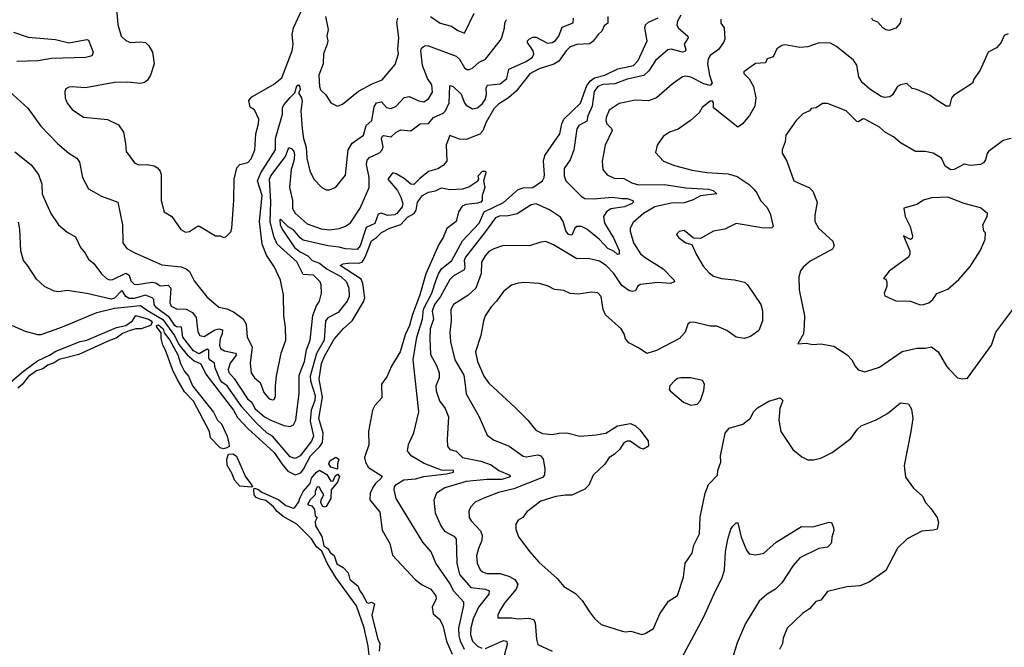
# Model space of a CAD drawing. Extents: x 1933546 to 2138868, y 524910 to 667279.
# Tile 191 of 256: x 2001422 to 2007472, y 590778 to 594636. Entities that reach past the tile are written whole.
import ezdxf

# ---------------------------------------------------------------- set-up
doc = ezdxf.new("R2010")
doc.units = 0

msp = doc.modelspace()

# ---------------------------------------------------------------- linework, layer by layer
at = {"layer": '0CON10XD'}
for points in [[(2002012.1, 594752.1), (2002025.7, 594605.7), (2002046, 594535), (2002075, 594508), (2002102.5, 594495), (2002165, 594500), (2002194.4, 594494.4), (2002216, 594475), (2002237.5, 594435), (2002249.4, 594365), (2002225.3, 594294.7), (2002206.6, 594263.4), (2002190, 594250), (2002165, 594243.8), (2002085, 594250.9), (2002005, 594248.9), (2001826.1, 594216.1), (2001745, 594223.8), (2001725, 594221.2), (2001705, 594210), (2001698.8, 594195), (2001702.5, 594155), (2001715, 594123.3), (2001745, 594084), (2001815, 594036), (2001962.7, 594022.7), (2002028.8, 593988.8), (2002059.4, 593945), (2002073.3, 593875), (2002075.6, 593825.6), (2002126.7, 593755), (2002153, 593743), (2002205, 593745.6), (2002248, 593738), (2002269.2, 593725), (2002285.4, 593705.4), (2002292.2, 593685), (2002292, 593525), (2002310, 593455), (2002356.4, 593426.4), (2002412.5, 593345), (2002440.3, 593330.3), (2002465, 593334.3), (2002515, 593366.7), (2002526.1, 593366.1), (2002625, 593307.5), (2002655, 593307.5), (2002675, 593297.5), (2002689.3, 593300.7), (2002719.3, 593330.7), (2002726.2, 593355), (2002737.5, 593525), (2002740, 593655), (2002755.9, 593724.1), (2002775, 593746), (2002825, 593756.9), (2002845, 593781.2), (2002866.2, 593835), (2002872.2, 593935), (2002890.6, 593995), (2002891.1, 594025), (2002865, 594082), (2002838.6, 594098.6), (2002831.2, 594138.8), (2002849.3, 594160.7), (2002982.5, 594237.5), (2003032.5, 594277.5), (2003095.8, 594445), (2003102.5, 594485), (2003097.3, 594545), (2003104.7, 594585), (2003159.2, 594705)], [(2001314.5, 594235), (2001472.6, 594092.6), (2001551.9, 593981.9), (2001654, 593874), (2001724.6, 593814.6), (2001774, 593785), (2001789.7, 593759.7), (2001808.9, 593665), (2001845.8, 593595), (2001925, 593550.4), (2002024.3, 593514.3), (2002054.4, 593375), (2002056.9, 593265), (2002079.8, 593229.8), (2002125.4, 593205.4), (2002295, 593128.5), (2002415, 593116.8), (2002445.7, 593105), (2002465, 593087.1), (2002495, 593030), (2002571.2, 592931.2), (2002645, 592868.9), (2002695, 592858.5), (2002735, 592840.5), (2002796.1, 592796.1), (2002813.2, 592765), (2002819.4, 592685), (2002851.1, 592625), (2002839.1, 592525), (2002845.4, 592465.4), (2002864.4, 592435), (2002899.2, 592405), (2002922.2, 592345), (2002955, 592304.3), (2002975, 592298), (2002985, 592302), (2002995, 592322.5), (2002993.3, 592385), (2003000.6, 592445), (2003028.6, 592585), (2003057.1, 592665), (2003055.5, 592745.5), (2003044.5, 592815.5), (2003042.9, 592945), (2003025.4, 593035), (2002987.9, 593115), (2002938.9, 593188.9), (2002911.4, 593255), (2002896, 593395), (2002911.7, 593555), (2002883.3, 593645), (2002903, 593695), (2002994.2, 593835), (2002994.1, 593905), (2003036.4, 594055), (2003036.8, 594095), (2003046.7, 594115), (2003085, 594157.2), (2003113.1, 594185), (2003125, 594230), (2003135, 594234.3), (2003143.7, 594223.7), (2003145.3, 594204.7), (2003136, 594185), (2003154.5, 594155), (2003158, 594135), (2003149.2, 594075), (2003157.5, 593965), (2003165.6, 593905.6), (2003183, 593853), (2003186.9, 593785), (2003205, 593706.7), (2003230, 593655), (2003278, 593605), (2003305, 593590), (2003325, 593588.8), (2003365, 593606.2), (2003425, 593680), (2003441.3, 593835), (2003464.3, 593875.7), (2003534.4, 593925), (2003551.3, 593985), (2003585, 594016.9), (2003600.5, 594099.5), (2003615, 594123.8), (2003645, 594131.1), (2003675.3, 594095.3), (2003705, 594089.3), (2003734.5, 594105), (2003785, 594156.5), (2003815, 594163.8), (2003875, 594136.7), (2003905, 594131.5), (2003935, 594150), (2003958.9, 594191.1), (2003955.3, 594235), (2003927.3, 594275), (2003898.2, 594355), (2003886.7, 594445), (2003890.3, 594459.7), (2003900.6, 594469.4), (2003915, 594476.4), (2003935, 594475.4), (2004105, 594411.4), (2004125, 594392.9), (2004155, 594340.6), (2004169.7, 594329.7), (2004185, 594330), (2004205, 594338.2), (2004245, 594375.4), (2004285, 594393.3), (2004375, 594508), (2004385, 594526.7), (2004401.2, 594585), (2004403.5, 594616.5), (2004413.7, 594636.3)], [(2001393, 593823), (2001493.2, 593743.2), (2001537.1, 593685), (2001557.5, 593625), (2001561.4, 593565), (2001569.8, 593539.8), (2001614.4, 593445), (2001660.6, 593375), (2001715, 593329.2), (2001765, 593300), (2001795.8, 593235), (2001825, 593201.2), (2001844.5, 593164.5), (2001877.4, 593137.4), (2001925, 593073.1), (2001955, 593045.6), (2001975, 593036.9), (2001995, 593038.5), (2002075, 593077.4), (2002095, 593066.2), (2002105, 593030.6), (2002125, 593010.8), (2002145, 593008.7), (2002235, 593023), (2002258.4, 593018.4), (2002285, 593000.3), (2002335, 593003.9), (2002350, 592985), (2002344.6, 592895), (2002352.5, 592875), (2002385, 592858.5), (2002445, 592855.3), (2002485.1, 592835.1), (2002505.8, 592805), (2002517.6, 592717.6), (2002529.2, 592695), (2002555, 592687.3), (2002621.6, 592728.4), (2002645, 592736.1), (2002668.3, 592728.3), (2002665.5, 592705.5), (2002654.1, 592675), (2002651, 592635), (2002656.2, 592615), (2002680.1, 592600.1), (2002748.1, 592585), (2002755.3, 592575), (2002716.5, 592525), (2002703.7, 592485), (2002707.4, 592467.4), (2002741, 592431), (2002821.4, 592305), (2002848.4, 592285), (2002866.6, 592245), (2002927.3, 592195), (2002965, 592173.1), (2003045, 592140.8), (2003085, 592135.6), (2003105, 592145.8), (2003118.8, 592175), (2003140, 592340), (2003138.5, 592451.5), (2003172.9, 592535), (2003184.1, 592605.9), (2003207.6, 592665), (2003223.5, 592816.5), (2003246.4, 592876.4), (2003264.5, 592905), (2003276.5, 592955), (2003275.5, 593005), (2003268.5, 593025), (2003228, 593065), (2003165, 593070), (2003125, 593146.9), (2003005, 593255.9), (2002983.2, 593303.2), (2002962.1, 593395), (2002965.1, 593515.1), (2002957.6, 593655), (2002966.1, 593675), (2003055.2, 593795), (2003075, 593850), (2003095, 593841.1), (2003105.9, 593825.9), (2003110.4, 593805), (2003107.3, 593765), (2003090.4, 593715), (2003079.3, 593605), (2003099.4, 593525), (2003098.2, 593475), (2003115, 593446.5), (2003188.8, 593381.2), (2003275, 593350.7), (2003325.9, 593344.1), (2003385, 593352.3), (2003425, 593366.9), (2003455, 593386.7), (2003513.3, 593476.7), (2003570, 593605), (2003569.6, 593665), (2003554.2, 593745), (2003557.3, 593772.7), (2003572.3, 593787.7), (2003632.3, 593817.7), (2003648.7, 593835), (2003655.7, 593855), (2003645.4, 593904.6), (2003650.7, 593919.3), (2003656.9, 593923.1), (2003705, 593915.6), (2003735, 593943.3), (2003765, 593958.9), (2003825, 593952), (2003883.8, 593995), (2003935, 593997.8), (2003964.8, 594035.2), (2004025, 594061.8), (2004038.3, 594075), (2004060.2, 594125), (2004065, 594231.2), (2004085, 594225.5), (2004135, 594177.5), (2004154.8, 594124.8), (2004165, 594110.5), (2004205, 594086.7), (2004235, 594094.4), (2004265, 594120.9), (2004281.7, 594145), (2004289.6, 594175), (2004288.4, 594215), (2004296.8, 594233.2), (2004375, 594240.4), (2004415.5, 594275), (2004428.1, 594331.9), (2004535, 594378.4), (2004573.2, 594405), (2004581.1, 594425), (2004576.8, 594445), (2004541.5, 594495), (2004542.2, 594505), (2004552.9, 594515), (2004575, 594528.4), (2004595, 594528), (2004665, 594492.1), (2004694, 594495), (2004715, 594506.7), (2004735, 594534.4), (2004755, 594589.4), (2004823, 594617), (2004824.5, 594645)], [(2005035.9, 594655.9), (2005035.4, 594614.6), (2005012.5, 594597.5), (2005000, 594565), (2004975.7, 594545), (2004946.6, 594503.4), (2004925, 594488.2), (2004846.4, 594483.6), (2004805, 594469.7), (2004780, 594445), (2004735, 594381.3), (2004705, 594361.8), (2004615, 594333.9), (2004557.2, 594302.8), (2004473.1, 594196.9), (2004425, 594154.3), (2004365, 594116.9), (2004335, 594087.8), (2004289.1, 594005), (2004268.3, 593951.7), (2004248.9, 593931.1), (2004165, 593899.4), (2004125, 593901.1), (2004065, 593922.9), (2004042.8, 593867.2), (2004046.5, 593765), (2004025, 593739.1), (2003990.5, 593719.5), (2003935, 593701.8), (2003880.8, 593659.2), (2003845, 593622), (2003825, 593625.3), (2003785, 593660), (2003735, 593688.9), (2003715.9, 593694.1), (2003710.3, 593689.7), (2003683.6, 593655), (2003743.3, 593585), (2003764.8, 593545), (2003776.4, 593505), (2003771.8, 593485), (2003739.6, 593445), (2003725, 593435.9), (2003685, 593432.3), (2003643.3, 593446.7), (2003625, 593439.2), (2003605, 593383.3), (2003552, 593358), (2003513.9, 593245), (2003495, 593223), (2003425, 593227), (2003385, 593237.9), (2003316, 593245), (2003165, 593281), (2003145, 593294.2), (2003105, 593342.9), (2003072.5, 593362.5), (2003025, 593409.2), (2003021.4, 593405), (2003022.7, 593375), (2003035, 593347.3), (2003110.5, 593235), (2003145, 593208.5), (2003193, 593185), (2003219.2, 593155), (2003265, 593139.2), (2003312.4, 593102.4), (2003395, 593056.8), (2003430.3, 593025), (2003445.4, 592984.6), (2003446.5, 592935), (2003434.6, 592905), (2003380, 592835), (2003316.2, 592803.8), (2003301.2, 592785), (2003293.1, 592665), (2003246.1, 592583.9), (2003206.4, 592445), (2003209.5, 592415), (2003238.2, 592325), (2003234.8, 592295), (2003214, 592236), (2003207.1, 592167.1), (2003227.7, 592075), (2003214.7, 592045), (2003145, 591954.7), (2003115, 591938.7), (2003085, 591948.7), (2002975.4, 592075.4), (2002942.9, 592095), (2002875, 592156.8), (2002786.5, 592256.5), (2002697.8, 592385), (2002665, 592407.3), (2002651.1, 592425), (2002622.5, 592495), (2002619.7, 592525), (2002592.8, 592542.8), (2002585.2, 592555), (2002584.1, 592604.1), (2002575, 592610.2), (2002525, 592581.9), (2002489.8, 592599.8), (2002425, 592684.7), (2002415.5, 592745.5), (2002385, 592748.7), (2002376.3, 592755), (2002341.9, 592805), (2002263.7, 592865), (2002248.1, 592885), (2002245.6, 592915), (2002235.7, 592925.7), (2002195, 592941.6), (2002125, 592921.9), (2002095, 592921.6), (2002075, 592933.9), (2002055, 592967.8), (2002048.3, 592968.3), (2002005, 592924.8), (2001985, 592917.6), (2001835, 592952.3), (2001715, 592970.6), (2001663, 592963), (2001633.6, 592966.4), (2001575.6, 592995.6), (2001525, 593041.2), (2001473.2, 593123.2), (2001446.2, 593155), (2001430, 593215), (2001423, 593347), (2001415, 593391.2)], [(2003301.1, 594655), (2003317.8, 594575), (2003310, 594535), (2003315.6, 594505), (2003312.5, 594485), (2003290, 594425), (2003286.5, 594365), (2003261.2, 594295), (2003264, 594224), (2003270, 594205), (2003304, 594174), (2003335, 594123.8), (2003374.1, 594104.1), (2003405, 594115.8), (2003505, 594195.5), (2003588.2, 594241.8), (2003648.5, 594265), (2003728.8, 594361.2), (2003750.6, 594425), (2003746.5, 594455), (2003752.3, 594525), (2003739.1, 594620.9), (2003745.5, 594645)], [(2004155.2, 590765), (2004130.6, 590815), (2004122.3, 590847.7), (2004120.8, 590895), (2004152.2, 591035), (2004151.8, 591055), (2004086.8, 591125), (2004067.5, 591167.5), (2003978.8, 591295), (2003950.9, 591365), (2003899.2, 591425), (2003735, 591692), (2003723.8, 591745), (2003725.5, 591765), (2003735, 591778.9), (2003782.3, 591807.7), (2003855, 591813.8), (2003905, 591826.7), (2004045, 591843.1), (2004087.5, 591855), (2004087.5, 591865), (2004015, 591865.9), (2003908.2, 591908.2), (2003827.5, 591955), (2003806, 591985), (2003810.8, 592025), (2003844.6, 592095.4), (2003875.4, 592224.6), (2003840.7, 592545), (2003861.6, 592685), (2003897.7, 592795), (2003902.7, 592857.3), (2003953.6, 592955), (2003978.6, 593031.4), (2003995.6, 593074.4), (2004015, 593104.3), (2004077.6, 593155), (2004143.8, 593276.2), (2004245, 593384.7), (2004276.9, 593455), (2004395, 593511.9), (2004485, 593591.9), (2004515, 593601.1), (2004575, 593603.8), (2004634.2, 593645), (2004645.2, 593665), (2004647.7, 593685), (2004641.2, 593765), (2004648.8, 593801.2), (2004740.3, 593935), (2004752.7, 593995), (2004765.8, 594025), (2004868.1, 594121.9), (2004907.9, 594232.1), (2004929.4, 594260.6), (2004955, 594278.7), (2005017.5, 594295), (2005097.1, 594332.9), (2005194.4, 594355), (2005223.2, 594385), (2005277.1, 594505), (2005264, 594585), (2005267.5, 594605), (2005285, 594621.4), (2005345, 594646.2)], [(2005485, 594664.4), (2005465, 594627.5), (2005460.8, 594605), (2005467.9, 594585), (2005527.7, 594535), (2005529.2, 594525), (2005506, 594485), (2005514.5, 594455), (2005510.4, 594439.6), (2005494.5, 594435.5), (2005425, 594454.2), (2005405, 594450.9), (2005328.5, 594385), (2005288.1, 594321.9), (2005257.1, 594292.9), (2005155, 594270.8), (2005078.2, 594241.8), (2005005, 594236.4), (2004975, 594225.2), (2004952.8, 594195), (2004939.8, 594105), (2004914.1, 594045), (2004907.9, 594012.1), (2004857.3, 593985), (2004845, 593965.7), (2004827.8, 593835), (2004804.5, 593775), (2004768.6, 593721.4), (2004766.8, 593675), (2004777.5, 593645), (2004875, 593548.4), (2004895, 593537.5), (2004945, 593534.3), (2005065, 593544.2), (2005123.4, 593536.6), (2005155, 593535.8), (2005188.8, 593525), (2005194.4, 593515), (2005185.4, 593505), (2005138, 593485), (2005055, 593472.8), (2005027.2, 593455), (2005008.8, 593425), (2005015.2, 593385), (2005071.3, 593295), (2005105, 593216.2), (2005105, 593194), (2005095, 593193.1), (2005071.9, 593211.9), (2005035, 593229.1), (2004984.9, 593284.9), (2004907.5, 593347.5), (2004875, 593364), (2004845, 593364.7), (2004834.2, 593355), (2004815, 593310.4), (2004795, 593314.7), (2004777.8, 593337.8), (2004761.5, 593395), (2004745, 593421.4), (2004676.6, 593466.6), (2004595, 593503.3), (2004565, 593498.5), (2004478.4, 593441.6), (2004415, 593428.4), (2004375, 593429.5), (2004345, 593418.6), (2004278.9, 593325), (2004161.2, 593175), (2004153.3, 593155), (2004157.7, 593115), (2004152.3, 593097.7), (2004085, 593059.1), (2004065, 593038.5), (2004008, 592935), (2003971.7, 592885), (2003956.7, 592845), (2003965.2, 592795), (2003944.8, 592735), (2003941.5, 592675), (2003946.7, 592576.7), (2003984.7, 592505), (2003998.7, 592465), (2003999.6, 592435), (2003979.5, 592385), (2003980.5, 592355), (2004001.9, 592291.9), (2004037.5, 592245), (2004057.5, 592195), (2004048.1, 592055), (2004050.8, 592015), (2004064.6, 591994.6), (2004103.5, 591983.5), (2004143.9, 591943.9), (2004255, 591921.4), (2004318.5, 591898.5), (2004367.1, 591865), (2004434, 591835), (2004436, 591825), (2004385, 591808.8), (2004295, 591809.4), (2004165, 591797.4), (2004035, 591758.7), (2003984.3, 591725), (2003966.8, 591683.2), (2003974.6, 591605), (2004009.1, 591525), (2004032.7, 591492.7), (2004090.7, 591460.7), (2004103.6, 591445), (2004107.7, 591295), (2004125.3, 591225), (2004194.5, 591144.5), (2004285, 591135.7), (2004306.2, 591125), (2004304.7, 591105), (2004240.9, 591025), (2004207.7, 590952.3)], [(2003945.7, 594655), (2004005, 594614.4), (2004076.1, 594596.1), (2004115, 594568.6), (2004155, 594553.3), (2004213.9, 594676.1)], [(2005730.7, 594639.3), (2005730.4, 594615), (2005750.9, 594585), (2005754.4, 594515), (2005747.1, 594495), (2005715, 594452.9), (2005665.4, 594414.6), (2005653.3, 594395), (2005648.8, 594365), (2005661.6, 594295), (2005676.2, 594246.2), (2005665, 594230.5), (2005625, 594241.4), (2005545, 594282.2), (2005515, 594287.9), (2005495, 594284.5), (2005430.3, 594239.7), (2005335.4, 594154.6), (2005285, 594137.8), (2005205, 594140.5), (2005105, 594120.5), (2005045, 594079.2), (2005025.7, 594035), (2005023.1, 594015), (2005030, 593995), (2005057.8, 593967.8), (2005062.5, 593955), (2005018.9, 593865), (2005001.1, 593765), (2005005.6, 593715.6), (2005031.7, 593681.7), (2005075, 593662.2), (2005135, 593658.8), (2005183.3, 593633.3), (2005225, 593620.8), (2005385, 593623.3), (2005515, 593601.1)], [(2006838.6, 594645), (2006831.2, 594615), (2006805, 594583.3), (2006765, 594570), (2006745, 594574), (2006725, 594586.2), (2006695, 594621.2), (2006665, 594632.5), (2006657.1, 594645)], [(2001385, 594559.3), (2001475, 594528.1), (2001643, 594513), (2001725, 594493.1), (2001835, 594514), (2001845, 594508.8), (2001873.8, 594435), (2001866.7, 594415), (2001858.8, 594411.2), (2001826.3, 594403.7), (2001617.3, 594397.3), (2001536.3, 594383.7), (2001405, 594377.6)], [(2007495, 594548), (2007470.7, 594539.3), (2007453.6, 594496.4), (2007425, 594462.5), (2007373.6, 594436.4), (2007323.3, 594325), (2007285, 594270), (2007277.5, 594245), (2007160.3, 594169.7), (2007147, 594153), (2007135, 594103.8), (2007115, 594104.3), (2007047, 594147), (2007015, 594172), (2006935, 594206.2), (2006905, 594212.5), (2006873, 594243), (2006834.2, 594235.8), (2006816.7, 594225), (2006785.6, 594174.4), (2006769.4, 594160.6), (2006735, 594156.5), (2006715, 594163.5), (2006645, 594207.7), (2006599.7, 594249.7), (2006578.4, 594285), (2006565, 594356.7), (2006545, 594386), (2006440.5, 594470.5), (2006405, 594491.2), (2006335, 594493.8), (2006265, 594468.8), (2006215, 594464.2), (2006125, 594481.2), (2006105, 594476.7), (2006075, 594456.7), (2006052.9, 594407.1), (2006015.7, 594394.3), (2006005, 594370), (2005943.1, 594366.9), (2005871.4, 594315), (2005870.8, 594305), (2005905, 594271.4), (2005931.2, 594225), (2005944.5, 594154.5), (2005938.5, 594105), (2005907.3, 594047.3), (2005864.4, 593995), (2005835, 593975.6), (2005684.5, 594094.5), (2005685, 594126.7), (2005676.7, 594136.7), (2005665, 594135.3), (2005615, 594096.7), (2005597.7, 594062.3), (2005543.8, 594015), (2005467.6, 593962.4), (2005415, 593944.2), (2005375, 593917.5), (2005338.9, 593865), (2005328.8, 593818.8), (2005378.8, 593765), (2005445, 593738.9), (2005555, 593711.2), (2005645, 593696.9), (2005775, 593688.4), (2005831.6, 593671.6), (2005905, 593622.2), (2005934.1, 593594.1), (2005951.9, 593571.9), (2005975, 593524), (2006012.6, 593482.6), (2006033.8, 593443.8), (2006051.2, 593365), (2006044.1, 593355.9), (2005995, 593354.7), (2005825, 593382.2), (2005755, 593347.9), (2005684.6, 593335.4), (2005605, 593291.2), (2005563, 593293), (2005505, 593338.8), (2005475, 593333.3), (2005457.5, 593315), (2005472.5, 593295), (2005515, 593263.3), (2005553, 593253), (2005578, 593195), (2005621.4, 593121.4), (2005658.9, 593078.9), (2005685, 593060), (2005734.5, 593044.5), (2005815, 593037.5), (2005875, 593023.1), (2005895, 593006), (2005976.9, 592885), (2005986.6, 592846.6), (2005986.5, 592785), (2005964.2, 592725), (2005912, 592688), (2005875, 592675.8), (2005825, 592684.2), (2005796, 592705), (2005766.2, 592725), (2005705, 592751.4), (2005665, 592751.1), (2005565, 592776.7), (2005540, 592775), (2005526.7, 592763.3), (2005511.2, 592715), (2005476.2, 592675), (2005335, 592603.1), (2005275, 592582.9), (2005225, 592618.1), (2005165, 592650), (2005145, 592673.8), (2005135.5, 592705.5), (2005118, 592735), (2005022.1, 592822.1), (2005006.5, 592855), (2004994.2, 592935), (2004975, 592955.8), (2004935, 592960.6), (2004855, 592948.5), (2004805, 592952.5), (2004765, 592971.9), (2004707.3, 592977.3), (2004665, 592999.2), (2004615, 593013.1), (2004525, 593020), (2004485, 593017.1), (2004445, 593004.2), (2004394.6, 592965.4), (2004351.4, 592905), (2004318.8, 592871.2), (2004283.1, 592815), (2004271.9, 592785), (2004255.4, 592694.6), (2004223.6, 592595), (2004235.5, 592535), (2004274.3, 592444.3), (2004305, 592400.8), (2004469.7, 592249.7), (2004543.7, 592173.7), (2004592.8, 592112.8), (2004635, 592091.1), (2004695, 592085.5), (2004735.4, 592094.6), (2004785, 592096.2), (2004865, 592076.1), (2004965, 592083.1), (2005024, 592095), (2005095, 592138.6), (2005175, 592154.2), (2005205, 592140), (2005232, 592115), (2005283.3, 592046.7), (2005286.1, 592013.9), (2005255, 591996.2), (2005235, 592001.2), (2005172.5, 592045), (2005155, 592045.6), (2005135, 592035.6), (2005110, 591995), (2005075, 591962.5), (2005045.2, 591944.8), (2005017.2, 591902.8), (2004946.9, 591835), (2004919.4, 591775), (2004895, 591748.9), (2004815, 591712.1), (2004775, 591713.1), (2004715.6, 591704.4), (2004625, 591676.7), (2004538.8, 591611.2), (2004514.2, 591575.8), (2004485, 591558.8), (2004470, 591535), (2004470, 591505), (2004487.3, 591457.3), (2004557.5, 591365), (2004612.1, 591302.1), (2004725, 591200), (2004765, 591151.9), (2004838.3, 591108.3), (2004878.8, 591065), (2004923.3, 590995), (2004953.3, 590955), (2004995, 590918.8), (2005125, 590877.5), (2005145, 590872.5), (2005176.4, 590876.4), (2005245, 590857.5), (2005265, 590862.5), (2005316.4, 590893.6), (2005356.4, 590983.6), (2005409.5, 591060.5), (2005465, 591096.7), (2005500.7, 591209.3), (2005511.5, 591295), (2005553.6, 591356.4), (2005564.2, 591405.8), (2005599.2, 591475), (2005603, 591577), (2005633.8, 591726.2), (2005655, 591778.8), (2005710, 591835), (2005712.5, 591865), (2005730, 591915), (2005728.8, 591955), (2005756.9, 592095), (2005782.5, 592125), (2005865, 592149.4), (2005913.2, 592186.8), (2005931.9, 592225), (2005955, 592248.9), (2006025, 592291.4), (2006095, 592312), (2006111.2, 592295), (2006092.5, 592245), (2006086.2, 592175), (2006100, 592105), (2006173, 591993), (2006227.7, 591947.7), (2006265, 591930), (2006300.7, 591929.3), (2006345, 591940), (2006415, 591975.8), (2006528.9, 592061.1), (2006570.6, 592119.4), (2006591.7, 592138.3), (2006685, 592176.9), (2006753.8, 592215), (2006835, 592281.2), (2006883.6, 592273.6), (2006902.3, 592242.3), (2006910, 592185), (2006898, 592105), (2006856.2, 591895), (2006864.3, 591824.3), (2006913.3, 591755), (2006967.9, 591707.9), (2006990, 591665), (2007021.5, 591631.5), (2007058.9, 591575), (2007067.8, 591545), (2007058.8, 591505), (2007035, 591497.5), (2006965, 591492.5), (2006874.4, 591445.6), (2006815, 591386.7), (2006745, 591250), (2006641.7, 591178.3), (2006585, 591156.4), (2006505, 591149.1), (2006385, 591120), (2006345, 591066.7), (2006315, 591058.8), (2006275, 591013.8), (2006232, 590985)], [(2007515, 593906.2), (2007465, 593892.5), (2007375, 593826.2), (2007365.9, 593814.1), (2007356.6, 593773.4), (2007344, 593755), (2007325, 593744.6), (2007265, 593739.6), (2007225, 593747.3), (2007165, 593714.4), (2007142.6, 593712.6), (2007108.1, 593735), (2007085.3, 593785.3), (2007035.6, 593815.6), (2006985.8, 593825.8), (2006925.8, 593825.8), (2006835, 593878.9), (2006792.2, 593915), (2006741.7, 593941.7), (2006704.6, 593974.6), (2006615, 594024.3), (2006605, 594025.6), (2006575, 594007.3), (2006565, 594009.1), (2006501.2, 594075), (2006385, 594121.2), (2006355, 594120), (2006315.8, 594094.2), (2006285, 594090), (2006274.2, 594075.8), (2006233.2, 594056.8), (2006193.2, 594016.8), (2006130, 593925), (2006126.2, 593885), (2006106.2, 593835), (2006106.7, 593815), (2006136, 593765), (2006178, 593645), (2006275, 593601.4), (2006295, 593581.2), (2006321.8, 593515), (2006307.8, 593435), (2006307.1, 593395), (2006330.8, 593355), (2006418.8, 593275), (2006426.2, 593245), (2006416.2, 593225), (2006279.3, 593150.7), (2006235.5, 593114.5), (2006219.1, 593090.9), (2006210, 593055), (2006212.5, 592975), (2006244.2, 592815), (2006242.5, 592755), (2006237.5, 592705), (2006204.1, 592644.1), (2006255, 592647.5), (2006295, 592638.8), (2006345, 592644), (2006425, 592629.2), (2006506.2, 592575), (2006536.2, 592545), (2006555, 592506.7), (2006574.2, 592484.2), (2006615, 592470.8), (2006705, 592500), (2006844, 592596), (2006935, 592617.3), (2006985, 592616.4), (2007025, 592624), (2007066.7, 592595), (2007115.9, 592505.9), (2007130.3, 592490.3), (2007185, 592433.3), (2007215, 592427.5), (2007245, 592432.5), (2007393.3, 592635), (2007420, 592715), (2007556, 592895)], [(2003070.3, 591860.3), (2003115, 591838.1), (2003148.9, 591851.1), (2003166.9, 591873.1), (2003209.8, 591955), (2003267.3, 592012.7), (2003282.9, 592037.1), (2003286.7, 592095), (2003259.9, 592185), (2003282.1, 592315), (2003261.5, 592425), (2003277.1, 592522.9), (2003295, 592567.3), (2003355, 592671.5), (2003412.3, 592737.7), (2003465.8, 592784.2), (2003535, 592901.5), (2003542.1, 592925), (2003530.6, 593015), (2003520.5, 593040.5), (2003392, 593125), (2003408.8, 593135), (2003455, 593141.1), (2003505, 593138.8), (2003525.6, 593144.4), (2003545, 593176), (2003583.5, 593276.5), (2003613.8, 593296.2), (2003645, 593328.5), (2003697.5, 593355), (2003763.2, 593376.8), (2003805, 593422), (2003845.2, 593444.8), (2003858.1, 593465), (2003866.2, 593515), (2003897.3, 593555), (2003935, 593575.3), (2003976.2, 593583.8), (2004015, 593602.5), (2004065, 593591.2), (2004145, 593596.2), (2004181.7, 593608.3), (2004237.5, 593645), (2004242.5, 593655), (2004240, 593675), (2004265, 593704), (2004283.6, 593703.6), (2004286.2, 593695), (2004272.5, 593645), (2004280.8, 593605), (2004263.8, 593555), (2004263.8, 593525), (2004256, 593515), (2004235, 593506.9), (2004165, 593500.6), (2004140.3, 593489.7), (2004119.2, 593455), (2004104, 593395), (2004047.3, 593352.7), (2004024.2, 593295.8), (2003996.9, 593253.1), (2003917.3, 593072.7), (2003881.9, 592945), (2003833.1, 592816.9), (2003816.5, 592755), (2003791, 592699), (2003760.3, 592595), (2003706.9, 592505), (2003678.9, 592441.1), (2003644.4, 592395), (2003647.8, 592312.2), (2003605, 592264), (2003590.5, 592235), (2003565.8, 592105), (2003567.2, 592022.8), (2003540, 591945), (2003546.2, 591916.2), (2003565, 591882.5), (2003649.1, 591829.1), (2003642.1, 591815), (2003609.3, 591785), (2003593.5, 591765), (2003576.5, 591725), (2003574.6, 591685), (2003635, 591609.2), (2003648.7, 591498.7), (2003696.2, 591415), (2003713.3, 591345), (2003852.5, 591195), (2003895, 591161.2), (2003947.5, 591135), (2003978.8, 591095), (2003982, 591075), (2003957.5, 591025), (2003963, 590983), (2004001.7, 590951.7), (2004022.4, 590912.4), (2004044.6, 590815), (2004078.8, 590735)], [(2005515, 593601.1), (2005654.7, 593594.7), (2005684.2, 593585), (2005705.8, 593564.2), (2005605, 593553.7), (2005561.2, 593528.8), (2005505, 593509.4), (2005425, 593508), (2005325, 593484.7), (2005255.6, 593445), (2005191.7, 593388.3), (2005172.5, 593355), (2005172.7, 593335), (2005193.9, 593265), (2005237.2, 593197.2), (2005265, 593172.9), (2005376.7, 593105), (2005444, 593035), (2005446.2, 593025), (2005420, 593015), (2005345, 593019.5), (2005235, 593007.5), (2005217.5, 592995), (2005205, 592968.9), (2005185, 592963.9), (2005165, 592970.3), (2005121.1, 593001.1), (2005073.6, 593076.4), (2005025, 593123.8), (2004985, 593152.2), (2004915, 593167.8), (2004845, 593165.5), (2004702.6, 593252.6), (2004655, 593271.9), (2004625, 593268.6), (2004555, 593245.7), (2004395, 593246.7), (2004335, 593227.3), (2004305, 593210.9), (2004281.8, 593185), (2004260, 593145), (2004256.9, 593075), (2004225.4, 592985), (2004175, 592941.1), (2004088, 592885), (2004071.9, 592855), (2004073.6, 592785), (2004064.6, 592714.6), (2004070, 592655), (2004095.9, 592545), (2004150.9, 592450.9), (2004159.7, 592390.3), (2004165.4, 592335), (2004245.5, 592195), (2004295, 592080.8), (2004332.6, 592052.6), (2004430, 592015), (2004515, 591953.5), (2004535, 591948.9), (2004605, 591960.8), (2004625, 591955.4), (2004637.7, 591935), (2004649, 591875), (2004646.6, 591835), (2004635, 591821.6), (2004457.8, 591752.2), (2004365, 591729.6), (2004273.8, 591695), (2004220.8, 591669.2), (2004191.5, 591638.5), (2004181.5, 591615), (2004184.5, 591575), (2004195.6, 591555), (2004253, 591493), (2004263.8, 591465), (2004262.3, 591435), (2004240.8, 591385), (2004229.7, 591340.3), (2004232.9, 591295), (2004252.5, 591255), (2004265, 591242.7), (2004291.9, 591231.9), (2004375, 591230.9), (2004432.3, 591212.3), (2004465, 591194.4), (2004482.9, 591165), (2004473.8, 591136.2), (2004404.4, 591055), (2004372.5, 591005), (2004360, 590975), (2004360, 590960), (2004445, 590959.1), (2004485, 590952), (2004547.9, 590957.9), (2004578.8, 590948.8), (2004590.3, 590930.3), (2004598.3, 590828.3), (2004606.7, 590795), (2004695, 590753.1)], [(2006955, 592882.9), (2006975, 592884.3), (2007008.8, 592895), (2007033.8, 592915), (2007057.7, 592952.3), (2007125, 592980), (2007191.7, 593038.3), (2007261.7, 593118.3), (2007324, 593215), (2007353.8, 593285), (2007356.7, 593325), (2007346, 593336), (2007340.8, 593375), (2007366.9, 593425), (2007368, 593445), (2007325, 593480), (2007225, 593505.6), (2007125, 593543.8), (2007025, 593540), (2006975, 593525.8), (2006935, 593500), (2006855, 593477.5), (2006863.3, 593425), (2006893.9, 593363.9), (2006908.8, 593305), (2006905, 593290), (2006895, 593283.8), (2006853.3, 593306.7), (2006890.6, 593215), (2006892.5, 593195), (2006883.9, 593176.1), (2006826, 593134), (2006765, 593090), (2006730, 593045), (2006745, 593040), (2006750, 593025), (2006750, 592995), (2006734, 592955), (2006737.5, 592937.5), (2006805, 592906.7), (2006895, 592905.8), (2006955, 592882.9)], [(2001376.7, 592755), (2001455, 592721.1), (2001531.5, 592701.5), (2001555, 592701.1), (2001685, 592746.8), (2001896.7, 592836.7), (2002005, 592861.6), (2002165, 592879.7), (2002207.3, 592847.3), (2002302, 592792), (2002373.6, 592693.6), (2002399.9, 592639.9), (2002452.2, 592575), (2002495, 592538.6), (2002535, 592520), (2002565, 592457.6), (2002736, 592235), (2002760, 592190), (2002823.5, 592123.5), (2002985, 591975.2), (2003032.1, 591905), (2003070.3, 591860.3)], [(2001363.3, 592405), (2001445, 592475.8), (2001530.7, 592539.3), (2001605, 592573.1), (2001645, 592598.4), (2001793.2, 592656.8), (2001834.3, 592665), (2002016.3, 592743.7), (2002075, 592755.7), (2002115.6, 592785), (2002135, 592816.7), (2002213.1, 592795), (2002229.6, 592785), (2002235.6, 592774.4), (2002225.7, 592755), (2002168, 592735), (2002135, 592734.7), (2002095.9, 592724.1), (2002055, 592707.7), (2002015, 592678.6), (2001975, 592663.2), (2001785, 592578.5), (2001665, 592546.4), (2001634.6, 592525.4), (2001595, 592512.1), (2001565, 592489.5), (2001525, 592476.7), (2001477, 592443), (2001437.2, 592392.8), (2001410.2, 592369.8)], [(2002675, 591998.6), (2002655, 592003.3), (2002594.2, 592065), (2002588.8, 592105), (2002490.2, 592290.2), (2002435, 592348.4), (2002389.2, 592425), (2002360.4, 592485), (2002318.9, 592605), (2002301.2, 592635), (2002291.2, 592675), (2002291.3, 592711.3), (2002264.4, 592745.6), (2002263.8, 592756.2), (2002275, 592759.3), (2002304.2, 592735), (2002311, 592711), (2002344.8, 592665), (2002393.6, 592575), (2002411.3, 592521.3), (2002435, 592472.2), (2002460, 592445), (2002483.1, 592385), (2002612.6, 592222.6), (2002637.3, 592175), (2002661.4, 592151.4), (2002697.3, 592075), (2002707.5, 592032.5), (2002708.8, 592011.2), (2002695, 592003.3), (2002675, 591998.6)], [(2005546.4, 592266.4), (2005585, 592273.3), (2005605.8, 592294.2), (2005626.7, 592356.7), (2005630, 592395), (2005617, 592417), (2005545, 592433.8), (2005485, 592433.8), (2005465, 592430), (2005445, 592416.7), (2005416.7, 592385), (2005413.3, 592365), (2005420, 592355), (2005500, 592285), (2005546.4, 592266.4)], [(2002845, 591761.2), (2002775, 591767.5), (2002741.2, 591805), (2002727.5, 591845), (2002697.8, 591897.8), (2002695.6, 591935), (2002705.8, 591964.2), (2002732.5, 591967.5), (2002755, 591952.2), (2002809.5, 591825), (2002848.6, 591775), (2002852.5, 591765), (2002845, 591761.2)], [(2003375, 591872.5), (2003335, 591885.7), (2003320.8, 591905), (2003328.8, 591925), (2003365, 591946.2), (2003383.8, 591935), (2003374.2, 591905), (2003375, 591872.5)], [(2003573.1, 590695), (2003563.1, 590785), (2003538.4, 590898.4), (2003492.2, 591032.2), (2003365, 591206.7), (2003312.5, 591295), (2003278.3, 591368.3), (2003245, 591394.4), (2003214.4, 591444.4), (2003124.2, 591534.2), (2003041.2, 591581.2), (2003005, 591612.5), (2002982.2, 591642.2), (2002935, 591680.6), (2002905, 591685.4), (2002875, 591698.5), (2002862.9, 591715), (2002860, 591745), (2002863.6, 591756.4), (2002885, 591749.5), (2002910.4, 591730.4), (2003015, 591684.4), (2003058.5, 591648.5), (2003105, 591632.5), (2003113.6, 591636.4), (2003138.3, 591671.7), (2003142.8, 591695), (2003165, 591736.2), (2003207.5, 591785), (2003215, 591817.1), (2003245, 591854.4), (2003265, 591866.2), (2003309.5, 591839.5), (2003335, 591798.8), (2003349.2, 591800.8), (2003361.1, 591828.9), (2003375, 591842.5), (2003387.1, 591827.1), (2003375, 591792.9), (2003336.7, 591745), (2003335, 591692.5), (2003305, 591644), (2003295, 591638.8), (2003285, 591643.3), (2003272.5, 591665), (2003274, 591685), (2003292, 591715), (2003268, 591752), (2003265, 591762.5), (2003250, 591765), (2003237.5, 591735), (2003237.5, 591715), (2003206.2, 591685), (2003190, 591655), (2003216.6, 591646.6), (2003234.3, 591625), (2003237.5, 591585), (2003250, 591575), (2003238.8, 591551.2), (2003239.4, 591525), (2003279.2, 591459.2), (2003290.9, 591400.9), (2003315, 591386), (2003330, 591360), (2003355, 591342.5), (2003371.7, 591291.7), (2003408.8, 591268.8), (2003440, 591235), (2003450, 591195), (2003500, 591155), (2003511.4, 591125), (2003527.5, 591107.5), (2003555, 591053.3), (2003565, 591050), (2003583.8, 591056.2), (2003602, 591045), (2003586.7, 590975), (2003623.3, 590825), (2003635, 590802.5), (2003630.5, 590755)], [(2005415, 590571.4), (2005626.2, 590965), (2005697.1, 591125), (2005739.5, 591205), (2005753.6, 591255), (2005759.6, 591365), (2005772.4, 591442.4), (2005792, 591505), (2005805, 591523.3), (2005825, 591543.3), (2005835, 591542.5), (2005855.6, 591455), (2005887.5, 591375), (2005905, 591352), (2005945, 591345.7), (2005995, 591355.8), (2006070, 591425), (2006225, 591521.4), (2006295, 591518.6), (2006395, 591546.2), (2006410, 591545), (2006423.3, 591515), (2006424, 591495), (2006412, 591455), (2006411.2, 591425), (2006407.1, 591412.9), (2006385, 591393.8), (2006332.5, 591385), (2006215, 591326.9), (2006175, 591281.4), (2006105.7, 591174.3), (2006065.8, 591134.2), (2006015, 591103.6), (2005965, 591061.9), (2005882.1, 590925), (2005831.2, 590805), (2005793.1, 590685)], [(2004207.7, 590952.3), (2004193.4, 590896.6), (2004192.2, 590855), (2004204.4, 590815), (2004234.9, 590784.9), (2004262.8, 590772.8)], [(2006232, 590985), (2006138.8, 590895), (2006113.8, 590835), (2006109.5, 590800.5), (2006090, 590765)], [(2004285, 590771.4), (2004395, 590818.8), (2004415.9, 590815.9), (2004417.1, 590795), (2004400, 590725)]]:
    msp.add_lwpolyline(points, dxfattribs=at)

doc.saveas('drawing.dxf')
